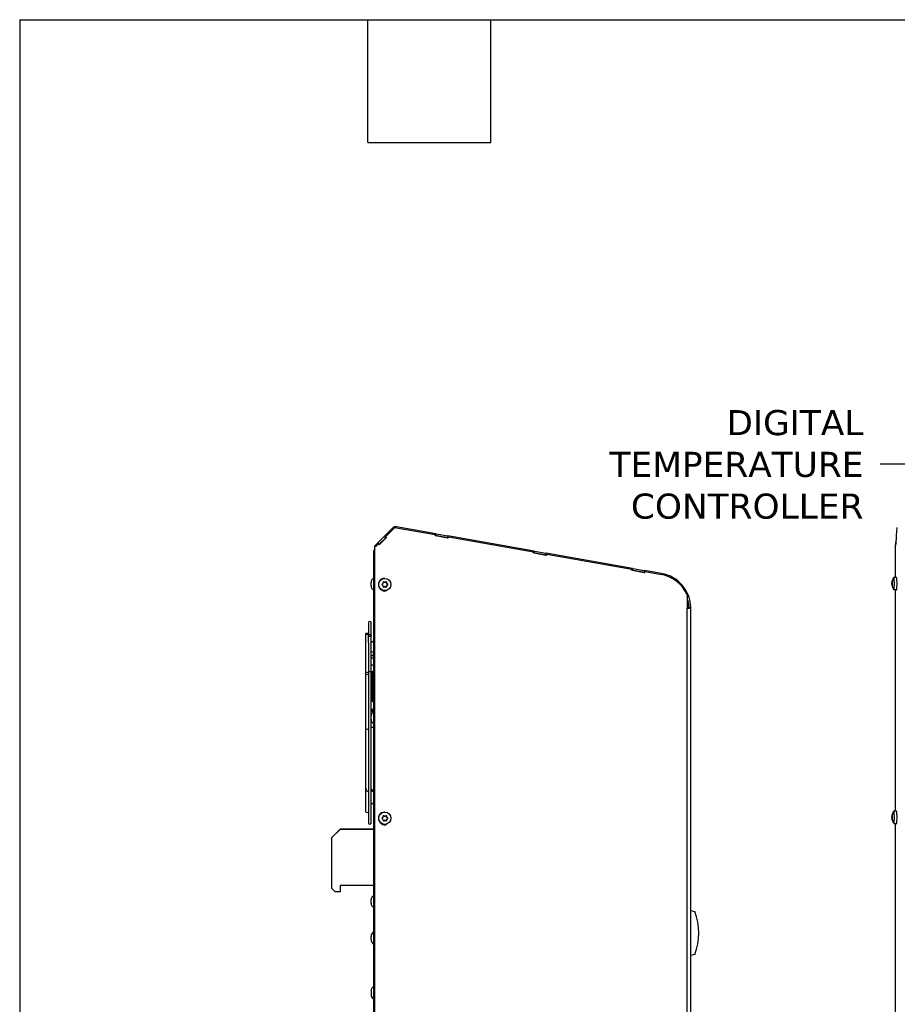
# Model space of a CAD drawing. Header units: inches. Extents: x -1 to 128, y 3 to 101.
# Tile 10 of 17: x -1 to 25, y 72 to 101. Entities that reach past the tile are written whole.
import ezdxf
from ezdxf import colors
from ezdxf.entities.mleader import LeaderData, LeaderLine
from ezdxf.math import Vec2, Vec3

# ---------------------------------------------------------------- set-up
doc = ezdxf.new("R2010")
doc.units = ezdxf.units.IN
doc.header["$LTSCALE"] = 12
doc.header["$MEASUREMENT"] = 0
doc.linetypes.add('SLD-Solid', pattern=[0])
doc.layers.add('DIMENSIONS', color=140, linetype='SLD-Solid', lineweight=25)
doc.layers.add('TEXT', color=140, linetype='SLD-Solid', lineweight=25)
doc.styles.get("Standard").update_dxf_attribs({"font": 'verdana.ttf'})

msp = doc.modelspace()

# ---------------------------------------------------------------- linework, layer by layer
for p, q in [((9.93449, 85.98223), (9.67654, 85.72428)), ((9.71356, 85.71858), (9.95613, 85.96115)), ((9.71862, 85.71858), (9.96119, 85.96115)), ((9.95613, 85.96115), (9.96119, 85.96115)), ((10.02166, 85.98622), (10.01661, 85.98622)), ((10.03649, 85.98493), (11.20391, 85.77908)), ((11.22356, 85.80516), (10.03666, 86.01445)), ((11.21356, 85.74803), (11.22356, 85.80516)), ((11.21668, 85.74748), (11.22675, 85.8046)), ((11.22356, 85.80516), (11.22675, 85.8046)), ((11.22675, 85.8046), (11.57997, 85.74232)), ((25.01301, 85.74959), (25.03423, 85.99216)), ((9.48122, 85.52895), (9.39505, 85.44279)), ((9.41899, 85.424), (9.50184, 85.50685)), ((9.42151, 85.42147), (9.50689, 85.50685)), ((9.48122, 85.52895), (9.48246, 85.5302)), ((9.48122, 85.52895), (9.50315, 85.50685)), ((9.48246, 85.5302), (9.67654, 85.72428)), ((9.48246, 85.5302), (9.5058, 85.50685)), ((9.50184, 85.50685), (9.50689, 85.50685)), ((9.50689, 85.50685), (9.52939, 85.48418)), ((9.52395, 85.48966), (9.71755, 85.68327)), ((9.52674, 85.48684), (9.73593, 85.69603)), ((9.52687, 85.48671), (9.73606, 85.6959)), ((9.52939, 85.48418), (9.74112, 85.6959)), ((9.67654, 85.72428), (9.71755, 85.68327)), ((9.73606, 85.6959), (9.71356, 85.71858)), ((9.71356, 85.71858), (9.71862, 85.71858)), ((9.71755, 85.68327), (9.73314, 85.69885)), ((9.74112, 85.6959), (9.71862, 85.71858)), ((9.73606, 85.6959), (9.74112, 85.6959)), ((11.19857, 85.74854), (11.20391, 85.77908)), ((11.59104, 85.67934), (11.19857, 85.74854)), ((11.19893, 85.75061), (11.21356, 85.74803)), ((11.21356, 85.74803), (11.21668, 85.74748)), ((11.21668, 85.74748), (11.5699, 85.6852)), ((11.5699, 85.6852), (11.57997, 85.74232)), ((11.5699, 85.6852), (11.58649, 85.68228)), ((14.16708, 85.28614), (11.57997, 85.74232)), ((11.59132, 85.70987), (11.58613, 85.68021)), ((11.59638, 85.70987), (11.59104, 85.67934)), ((11.59132, 85.70987), (11.59638, 85.70987)), ((11.59638, 85.70987), (14.14743, 85.26006)), ((24.98701, 85.45249), (24.99448, 85.53787)), ((24.99843, 85.53787), (24.99448, 85.53787)), ((24.99448, 85.53787), (24.99645, 85.5152)), ((24.99645, 85.5152), (25.01498, 85.72692)), ((25.01498, 85.72692), (25.01301, 85.74959)), ((9.36205, 49.01629), (9.36205, 85.28529)), ((9.36205, 85.28529), (9.39, 85.28529)), ((9.38812, 85.34822), (9.36883, 85.31935)), ((9.39, 85.31058), (9.36883, 85.31935)), ((9.38812, 85.34822), (9.39, 85.3501)), ((9.39, 85.34634), (9.38812, 85.34822)), ((9.39, 48.33529), (9.39, 85.44279)), ((9.39, 85.44279), (9.39505, 85.44279)), ((9.39505, 48.33529), (9.39505, 85.44279)), ((9.39505, 85.44279), (9.40011, 85.44279)), ((9.40015, 85.44284), (9.42151, 85.42147)), ((14.14209, 85.22952), (14.14743, 85.26006)), ((14.53455, 85.16032), (14.14209, 85.22952)), ((14.14245, 85.23159), (14.15708, 85.22901)), ((14.15708, 85.22901), (14.16708, 85.28614)), ((14.15708, 85.22901), (14.16019, 85.22846)), ((14.16019, 85.22846), (14.17026, 85.28558)), ((14.16019, 85.22846), (14.51342, 85.16618)), ((14.16708, 85.28614), (14.17026, 85.28558)), ((14.17026, 85.28558), (14.52349, 85.2233)), ((14.51342, 85.16618), (14.52349, 85.2233)), ((17.1106, 84.76712), (14.52349, 85.2233)), ((24.9847, 84.49931), (24.9847, 85.47381)), ((24.9847, 85.47381), (24.98514, 85.47381)), ((24.98514, 85.47385), (24.98701, 85.45249)), ((24.98514, 85.47381), (24.99017, 85.47381)), ((14.51342, 85.16618), (14.53001, 85.16325)), ((14.53484, 85.19085), (14.52965, 85.16118)), ((14.5399, 85.19085), (14.53455, 85.16032)), ((14.53484, 85.19085), (14.5399, 85.19085)), ((14.5399, 85.19085), (17.09095, 84.74103)), ((17.0856, 84.7105), (17.09095, 84.74103)), ((17.47807, 84.6413), (17.0856, 84.7105)), ((17.08596, 84.71257), (17.1006, 84.70999)), ((17.1006, 84.70999), (17.1106, 84.76712)), ((17.1006, 84.70999), (17.10371, 84.70944)), ((17.10371, 84.70944), (17.11378, 84.76656)), ((17.10371, 84.70944), (17.45693, 84.64716)), ((17.1106, 84.76712), (17.11378, 84.76656)), ((17.11378, 84.76656), (17.467, 84.70428)), ((17.45693, 84.64716), (17.467, 84.70428)), ((17.45693, 84.64716), (17.47353, 84.64423)), ((17.97777, 84.61421), (17.467, 84.70428)), ((17.47836, 84.67183), (17.47317, 84.64216)), ((17.48341, 84.67183), (17.47807, 84.6413)), ((17.47836, 84.67183), (17.48341, 84.67183)), ((17.48341, 84.67183), (17.9714, 84.58579)), ((9.28205, 84.24788), (9.28205, 84.34188)), ((9.67415, 84.35305), (9.65814, 84.36218)), ((9.66867, 84.36218), (9.65814, 84.36218)), ((9.68497, 84.35305), (9.67415, 84.35305)), ((9.69019, 84.46829), (9.68321, 84.46829)), ((9.6835, 84.35057), (9.69437, 84.35057)), ((9.73758, 84.32781), (9.73745, 84.3463)), ((9.74798, 84.3463), (9.73745, 84.3463)), ((9.7484, 84.32781), (9.73758, 84.32781)), ((24.87076, 84.34155), (24.88167, 84.34155)), ((24.87158, 84.35807), (24.88093, 84.35807)), ((24.87262, 84.3322), (24.88692, 84.3322)), ((24.87482, 84.37656), (24.88407, 84.37656)), ((24.87561, 84.38159), (24.88497, 84.38159)), ((24.8771, 84.3842), (24.88537, 84.3842)), ((24.88174, 84.39356), (24.88566, 84.39356)), ((25.00991, 84.49931), (24.93021, 84.49931)), ((9.65921, 84.20804), (9.6751, 84.21739)), ((9.68591, 84.21739), (9.6751, 84.21739)), ((9.68321, 84.10229), (9.69019, 84.10229)), ((9.69555, 84.22), (9.68467, 84.22)), ((9.7383, 84.22504), (9.73817, 84.24352)), ((9.74898, 84.24352), (9.73817, 84.24352)), ((9.74883, 84.22504), (9.7383, 84.22504)), ((9.76317, 84.30229), (9.74716, 84.31142)), ((9.75798, 84.31142), (9.74716, 84.31142)), ((9.74752, 84.26004), (9.7634, 84.2694)), ((9.75833, 84.26004), (9.74752, 84.26004)), ((9.77371, 84.30229), (9.76317, 84.30229)), ((9.77393, 84.2694), (9.7634, 84.2694)), ((24.8708, 84.29018), (24.88163, 84.29018)), ((24.87163, 84.27379), (24.88076, 84.27379)), ((24.87264, 84.29931), (24.88589, 84.29931)), ((24.87489, 84.2553), (24.88443, 84.2553)), ((24.88518, 84.25102), (24.87571, 84.25102)), ((24.87718, 84.24854), (24.88551, 84.24854)), ((24.88183, 84.23941), (24.88569, 84.23941)), ((24.93021, 84.13331), (25.00991, 84.13331)), ((24.9847, 77.49931), (24.9847, 84.13331)), ((18.74111, 83.96611), (18.74111, 83.57229)), ((18.74111, 83.57229), (18.74616, 83.57229)), ((18.74616, 48.33529), (18.74616, 83.57229)), ((18.74616, 83.57229), (18.85205, 83.57229)), ((18.79385, 83.59229), (18.85184, 83.59345)), ((18.85205, 48.33529), (18.85205, 83.57229)), ((9.20705, 83.14529), (9.20705, 82.81302)), ((9.27905, 82.75841), (9.27905, 83.14529)), ((9.11805, 82.80837), (9.11805, 81.6304)), ((9.20705, 82.80373), (9.20705, 82.79287)), ((9.20705, 82.79287), (9.20705, 82.75846)), ((9.20805, 82.54829), (9.20805, 82.75293)), ((9.27905, 81.66476), (9.27905, 82.75841)), ((9.20705, 82.53685), (9.20705, 81.66747)), ((9.36205, 82.40489), (9.36185, 82.40489)), ((9.36185, 82.37436), (9.36205, 82.37436)), ((9.36205, 82.07576), (9.27905, 82.07576)), ((9.20705, 81.66476), (9.20705, 81.63237)), ((9.27905, 81.87676), (9.36205, 81.87676)), ((9.27905, 78.06323), (9.27905, 81.66476)), ((9.32705, 81.68489), (9.28305, 81.57039)), ((9.32705, 80.77889), (9.32705, 81.68489)), ((9.36205, 81.68489), (9.32705, 81.68489)), ((9.11805, 81.62092), (9.11805, 79.92772)), ((9.20705, 81.60855), (9.20705, 77.14729)), ((9.20805, 81.60965), (9.20805, 81.62092)), ((9.28305, 80.89339), (9.28305, 81.57039)), ((9.28305, 80.89339), (9.32705, 80.77889)), ((9.36205, 80.53889), (9.27905, 80.53889)), ((9.27905, 80.50836), (9.36205, 80.50836)), ((9.27905, 80.49876), (9.36205, 80.49876)), ((9.32705, 80.77889), (9.36205, 80.77889)), ((9.35988, 80.48107), (9.27905, 80.48107)), ((9.27905, 80.40463), (9.29458, 80.40463)), ((9.29003, 80.39232), (9.27905, 80.39232)), ((9.28656, 80.20976), (9.27905, 80.20976)), ((9.28205, 80.24788), (9.28205, 80.34188)), ((9.27905, 80.01076), (9.36205, 80.01076)), ((9.11805, 78.39093), (9.11805, 77.4842)), ((9.27185, 78.043), (9.27185, 77.77176)), ((9.27905, 77.14729), (9.27905, 77.74609)), ((9.67415, 77.35305), (9.65814, 77.36218)), ((9.66867, 77.36218), (9.65814, 77.36218)), ((9.68497, 77.35305), (9.67415, 77.35305)), ((9.69019, 77.46829), (9.68321, 77.46829)), ((9.6835, 77.35057), (9.69437, 77.35057)), ((9.73758, 77.32781), (9.73745, 77.3463)), ((9.74798, 77.3463), (9.73745, 77.3463)), ((9.7484, 77.32781), (9.73758, 77.32781)), ((9.7383, 77.22504), (9.73817, 77.24352)), ((9.74898, 77.24352), (9.73817, 77.24352)), ((9.76317, 77.30229), (9.74716, 77.31142)), ((9.75798, 77.31142), (9.74716, 77.31142)), ((9.74752, 77.26004), (9.7634, 77.2694)), ((9.75833, 77.26004), (9.74752, 77.26004)), ((9.77371, 77.30229), (9.76317, 77.30229)), ((9.77393, 77.2694), (9.7634, 77.2694)), ((24.87076, 77.34155), (24.88167, 77.34155)), ((24.8708, 77.29018), (24.88163, 77.29018)), ((24.87158, 77.35807), (24.88093, 77.35807)), ((24.87163, 77.27379), (24.88076, 77.27379)), ((24.87262, 77.3322), (24.88692, 77.3322)), ((24.87264, 77.29931), (24.88589, 77.29931)), ((24.87482, 77.37656), (24.88407, 77.37656)), ((24.87489, 77.2553), (24.88443, 77.2553)), ((24.87561, 77.38159), (24.88497, 77.38159)), ((24.88518, 77.25102), (24.87571, 77.25102)), ((24.8771, 77.3842), (24.88537, 77.3842)), ((24.87718, 77.24854), (24.88551, 77.24854)), ((24.88174, 77.39356), (24.88566, 77.39356)), ((25.00991, 77.49931), (24.93021, 77.49931)), ((8.10805, 76.71288), (8.35805, 76.96288)), ((8.10805, 76.70797), (8.36232, 76.96223)), ((9.36205, 76.96288), (8.35805, 76.96288)), ((8.36232, 76.96223), (9.36205, 76.96223)), ((9.65921, 77.20804), (9.6751, 77.21739)), ((9.68591, 77.21739), (9.6751, 77.21739)), ((9.68321, 77.10229), (9.69019, 77.10229)), ((9.69555, 77.22), (9.68467, 77.22)), ((9.74883, 77.22504), (9.7383, 77.22504)), ((24.88183, 77.23941), (24.88569, 77.23941)), ((24.93021, 77.13331), (25.00991, 77.13331)), ((24.9847, 71.30441), (24.9847, 77.13331)), ((8.10805, 75.18322), (8.10805, 76.71288)), ((8.10805, 75.18309), (8.10805, 76.70797)), ((8.10805, 75.18321), (8.10805, 75.18322)), ((8.20805, 75.08309), (8.10805, 75.18309)), ((9.36205, 75.27059), (8.35805, 75.27059)), ((8.35805, 75.27059), (8.35805, 75.08309)), ((8.35805, 75.08309), (8.20805, 75.08309)), ((9.28205, 74.74788), (9.28205, 74.84188)), ((18.85205, 74.52285), (18.97205, 74.4907)), ((9.28205, 73.65438), (9.28205, 73.74838)), ((18.97205, 73.21125), (18.85205, 73.1791)), ((9.28205, 72.11629), (9.28205, 72.02229)), ((9.28205, 72.02229), (9.28205, 72.0033))]:
    msp.add_line(p, q)
for centre, radius, start, end in [((10.01652, 85.90021), 0.116, 80, 135), ((9.45105, 85.28529), 0.089, 157.5, 180), ((17.79405, 83.57229), 1.058, 1.145992, 80), ((9.44543, 84.34188), 0.16338, 120.686059, 180), ((9.62216, 84.32671), 0.01866, 299.926488, 1.062021), ((9.65923, 84.3459), 0.01882, 59.904731, 181.087192), ((9.69432, 84.36943), 0.01886, 240.286774, 300.517346), ((9.72898, 84.34606), 0.01901, 0.703456, 119.909789), ((9.76777, 84.32814), 0.01938, 180.979027, 239.631525), ((24.94149, 84.34633), 0.07088, 170.465111, 183.866057), ((24.78434, 84.3157), 0.08981, 349.484664, 10.585154), ((25.16838, 84.31631), 0.30107, 142.854325, 165.277309), ((24.91431, 84.35232), 0.03395, 168.940952, 196.913595), ((24.84612, 84.31684), 0.04359, 337.870732, 22.199087), ((9.44543, 84.24788), 0.16338, 180, 239.313941), ((9.6246, 84.2848), 0.01884, 119.590991, 241.207021), ((9.62275, 84.24285), 0.01866, 359.739555, 60.870997), ((9.66008, 84.22419), 0.01882, 179.722499, 300.890746), ((9.69549, 84.20114), 0.01887, 60.296132, 120.507988), ((9.72981, 84.22501), 0.01901, 240.908652, 0.083271), ((9.76837, 84.24346), 0.01938, 121.175202, 179.813307), ((9.76387, 84.28577), 0.01922, 301.576527, 59.221485), ((24.94064, 84.28553), 0.07, 176.196512, 189.658034), ((25.16838, 84.31631), 0.30107, 194.913513, 217.145675), ((24.91499, 84.28114), 0.03458, 163.328327, 191.002841), ((17.79405, 83.57229), 1, 1.145992, 18.727723), ((17.79405, 83.57229), 1, 0, 1.145992), ((17.79405, 83.57229), 1.058, 0, 1.145992), ((9.24305, 83.14529), 0.036, 0, 180), ((9.44543, 80.34188), 0.16338, 120.686059, 180), ((9.44543, 80.24788), 0.16338, 180, 239.313941), ((9.31685, 77.77101), 0.04504, 177.526118, 2.473882), ((9.6246, 77.2848), 0.01884, 119.590991, 241.207021), ((9.62216, 77.32671), 0.01866, 299.926488, 1.062021), ((9.62275, 77.24285), 0.01866, 359.739555, 60.870997), ((9.65923, 77.3459), 0.01882, 59.904731, 181.087192), ((9.69432, 77.36943), 0.01886, 240.286774, 300.517346), ((9.72898, 77.34606), 0.01901, 0.703456, 119.909789), ((9.76777, 77.32814), 0.01938, 180.979027, 239.631525), ((9.76837, 77.24346), 0.01938, 121.175202, 179.813307), ((9.76387, 77.28577), 0.01922, 301.576527, 59.221485), ((24.94149, 77.34633), 0.07088, 170.465111, 183.866057), ((24.94064, 77.28553), 0.07, 176.196512, 189.658034), ((24.78434, 77.3157), 0.08981, 349.484664, 10.585154), ((25.16838, 77.31631), 0.30107, 142.854325, 165.277309), ((24.91431, 77.35232), 0.03395, 168.940952, 196.913595), ((24.91499, 77.28114), 0.03458, 163.328327, 191.002841), ((24.84612, 77.31684), 0.04359, 337.870732, 22.199087), ((9.24305, 77.14729), 0.036, 180, 0), ((9.66008, 77.22419), 0.01882, 179.722499, 300.890746), ((9.69549, 77.20114), 0.01887, 60.296132, 120.507988), ((9.72981, 77.22501), 0.01901, 240.908652, 0.083271), ((25.16838, 77.31631), 0.30107, 194.913513, 217.145675), ((9.44543, 74.84188), 0.16338, 120.686059, 180), ((9.44543, 74.74788), 0.16338, 180, 239.313941), ((17.34317, 73.85098), 1.75, 338.558263, 21.441737), ((9.44543, 73.74838), 0.16338, 120.686059, 180), ((9.44543, 73.65438), 0.16338, 180, 239.313941), ((9.44543, 72.11629), 0.16338, 120.686059, 180), ((9.44543, 72.02229), 0.16338, 180, 239.313941), ((9.44543, 72.0033), 0.16338, 180, 239.313941)]:
    msp.add_arc(centre, radius, start, end)
for centre, major_axis, ratio, start_param, end_param in [((10.01661, 85.90021), (0, -0.08601), 0.9961947, 3.14159265, 3.92508454), ((10.02166, 85.90021), (0, -0.08601), 0.9961947, 2.96771055, 3.92508454), ((9.68321, 84.28529), (0, -0.183), 0.9961947, 3.14159265, 6.28318531), ((9.61556, 84.28491), (-0.00208, 0.29618), 0.08715361, -1.42863949, -1.36524614), ((9.64879, 84.34567), (0, -0.01899), 0.9961947, 2.62498445, 2.87812341), ((9.69592, 84.33224), (-0.25778, 0.14588), 0.04304917, -1.50395302, -1.44055967), ((9.6835, 84.36957), (0, 0.019), 0.9961947, 2.62498445, 3.14159265), ((9.64213, 84.33186), (0.25572, 0.14946), 0.04410444, -1.35271088, -1.28931753), ((9.71854, 84.34616), (0, -0.01899), 0.9961947, 1.57778689, 2.86193309), ((9.75651, 84.32794), (0, -0.019), 0.9961947, 4.71937955, 5.7665771), ((9.72314, 84.28567), (-0.00208, 0.29618), 0.08715361, -1.42863949, -1.36524614), ((17.79405, 83.57229), (0, 1.02901), 0.9961947, 5.10511993, 6.1093032), ((25.166, 84.36288), (-0.2958, -0.01513), 0.5041161, 0.04167911, 0.10507246), ((25.16367, 84.31593), (-0.02368, 0.29524), 0.99617036, 1.28490202, 1.34829537), ((25.1707, 84.36326), (-0.29583, 0.01465), 0.49205426, 6.17730558, 6.24069893), ((25.166, 84.36288), (-0.2958, -0.01513), 0.5041161, -0.30725109, -0.24385774), ((25.17308, 84.31668), (-0.02368, 0.29524), 0.99617036, 1.28490203, 1.34829538), ((25.1707, 84.36326), (-0.29583, 0.01465), 0.49205426, 0.24305047, 0.30644382), ((24.93021, 84.31631), (0, 0.183), 0.08715574, 0, 0.11454618), ((24.93021, 84.31631), (0, 0.183), 0.08715574, 3.02704648, 6.28318531), ((25.00991, 84.31631), (0, 0.183), 0.08715574, 3.14159265, 6.28318531), ((9.67965, 84.18529), (0, 0.1), 0.9961947, 2.27384944, 3.87935415), ((9.64213, 84.33186), (-0.25572, -0.14946), 0.04410444, 1.43995157, 1.50334492), ((9.64278, 84.23834), (-0.25778, 0.14588), 0.04304917, -1.50395302, -1.44055967), ((9.61556, 84.28491), (0.00208, -0.29618), 0.08715361, 1.36402296, 1.42741631), ((9.69657, 84.23872), (-0.25572, -0.14946), 0.04410444, 1.43995157, 1.50334492), ((9.68467, 84.201), (0, -0.019), 0.9961947, 3.14159265, 3.672182), ((9.6746, 84.18529), (0, 0.1), 0.9961947, 3.16696706, 3.8439896), ((9.64278, 84.23834), (0.25778, -0.14588), 0.04304917, 1.28870944, 1.35210279), ((9.71938, 84.2249), (0, 0.01899), 0.9961947, 3.44235134, 4.71937955), ((9.75709, 84.24366), (0, -0.019), 0.9961947, 3.672182, 4.71937955), ((9.72314, 84.28567), (0.00208, -0.29618), 0.08715361, 1.36402296, 1.42741631), ((9.69592, 84.33224), (0.25778, -0.14588), 0.04304917, 1.28870944, 1.35210279), ((9.69657, 84.23872), (0.25572, 0.14946), 0.04410444, -1.35271088, -1.28931754), ((9.75383, 84.28578), (0, -0.01899), 0.9961947, 0.53058934, 2.62498445), ((25.16605, 84.26936), (-0.29583, 0.01465), 0.49205426, 6.17730558, 6.24069893), ((25.16367, 84.31593), (0.02368, -0.29524), 0.99617036, 4.77542487, 4.83881822), ((25.17076, 84.26974), (-0.2958, -0.01513), 0.5041161, 0.04167911, 0.10507246), ((25.16605, 84.26936), (-0.29583, 0.01465), 0.49205426, 0.24305047, 0.30644382), ((25.17308, 84.31668), (0.02368, -0.29524), 0.99617036, 4.77542488, 4.83881823), ((25.17076, 84.26974), (-0.2958, -0.01513), 0.5041161, -0.30725109, -0.24385774), ((25.0096, 84.21631), (0, 0.1), 0.08715574, 2.54990401, 3.93788836), ((9.31685, 82.23319), (0.045, 0), 0.71322639, 0, 2.56807955), ((9.16305, 79.91848), (-0.045, 0), 0.71322639, 3.35280353, 6.28318531), ((9.16305, 79.91848), (-0.045, 0), 0.71322639, 0, 0.00033119), ((9.16305, 77.4842), (-0.045, 0), 0.49245344, 0.00049082, 2.93038177), ((9.68321, 77.28529), (0, -0.183), 0.9961947, 3.14159265, 6.28318531), ((9.64213, 77.33186), (-0.25572, -0.14946), 0.04410444, 1.43995157, 1.50334492), ((9.64278, 77.23834), (-0.25778, 0.14588), 0.04304917, -1.50395302, -1.44055967), ((9.61556, 77.28491), (-0.00208, 0.29618), 0.08715361, -1.42863949, -1.36524614), ((9.61556, 77.28491), (0.00208, -0.29618), 0.08715361, 1.36402296, 1.42741631), ((9.64879, 77.34567), (0, -0.01899), 0.9961947, 2.62498445, 2.87812341), ((9.69592, 77.33224), (-0.25778, 0.14588), 0.04304917, -1.50395302, -1.44055967), ((9.6835, 77.36957), (0, 0.019), 0.9961947, 2.62498445, 3.14159265), ((9.64213, 77.33186), (0.25572, 0.14946), 0.04410444, -1.35271088, -1.28931753), ((9.71854, 77.34616), (0, -0.01899), 0.9961947, 1.57778689, 2.86193309), ((9.75651, 77.32794), (0, -0.019), 0.9961947, 4.71937955, 5.7665771), ((9.75709, 77.24366), (0, -0.019), 0.9961947, 3.672182, 4.71937955), ((9.72314, 77.28567), (-0.00208, 0.29618), 0.08715361, -1.42863949, -1.36524614), ((9.72314, 77.28567), (0.00208, -0.29618), 0.08715361, 1.36402296, 1.42741631), ((9.69592, 77.33224), (0.25778, -0.14588), 0.04304917, 1.28870944, 1.35210279), ((9.69657, 77.23872), (0.25572, 0.14946), 0.04410444, -1.35271088, -1.28931754), ((9.75383, 77.28578), (0, -0.01899), 0.9961947, 0.53058934, 2.62498445), ((25.166, 77.36288), (-0.2958, -0.01513), 0.5041161, 0.04167911, 0.10507246), ((25.16605, 77.26936), (-0.29583, 0.01465), 0.49205426, 6.17730558, 6.24069893), ((25.16367, 77.31593), (-0.02368, 0.29524), 0.99617036, 1.28490203, 1.34829538), ((25.16367, 77.31593), (0.02368, -0.29524), 0.99617036, 4.77542488, 4.83881823), ((25.1707, 77.36326), (-0.29583, 0.01465), 0.49205426, 6.17730558, 6.24069893), ((25.17076, 77.26974), (-0.2958, -0.01513), 0.5041161, 0.04167911, 0.10507246), ((25.166, 77.36288), (-0.2958, -0.01513), 0.5041161, -0.30725109, -0.24385774), ((25.16605, 77.26936), (-0.29583, 0.01465), 0.49205426, 0.24305047, 0.30644382), ((25.17308, 77.31668), (-0.02368, 0.29524), 0.99617036, 1.28490203, 1.34829538), ((25.17308, 77.31668), (0.02368, -0.29524), 0.99617036, 4.77542488, 4.83881823), ((25.1707, 77.36326), (-0.29583, 0.01465), 0.49205426, 0.24305047, 0.30644382), ((25.17076, 77.26974), (-0.2958, -0.01513), 0.5041161, -0.30725109, -0.24385774), ((24.93021, 77.31631), (0, 0.183), 0.08715574, 0, 0.11454618), ((24.93021, 77.31631), (0, 0.183), 0.08715574, 3.02704648, 6.28318531), ((25.00991, 77.31631), (0, 0.183), 0.08715574, 3.14159265, 6.28318531), ((9.67965, 77.18529), (0, 0.1), 0.9961947, 2.27384944, 3.87935415), ((9.69657, 77.23872), (-0.25572, -0.14946), 0.04410444, 1.43995157, 1.50334492), ((9.68467, 77.201), (0, -0.019), 0.9961947, 3.14159265, 3.672182), ((9.6746, 77.18529), (0, 0.1), 0.9961947, 3.1669671, 3.8439896), ((9.64278, 77.23834), (0.25778, -0.14588), 0.04304917, 1.28870944, 1.35210279), ((9.71938, 77.2249), (0, 0.01899), 0.9961947, 3.44235134, 4.71937955), ((25.0096, 77.21631), (0, 0.1), 0.08715574, 2.54990401, 3.93789751)]:
    msp.add_ellipse(centre, major_axis=major_axis, ratio=ratio, start_param=start_param, end_param=end_param)
for centre, major_axis, ratio in [((9.69019, 84.28529), (0, 0.183), 0.9961947), ((9.16305, 82.80837), (-0.045, 0), 0.49245344), ((9.16305, 81.62092), (-0.045, 0), 0.86164658), ((9.69019, 77.28529), (0, 0.183), 0.9961947)]:
    msp.add_ellipse(centre, major_axis=major_axis, ratio=ratio)
for points in [[(24.87482, 84.37656), (24.87517, 84.37827), (24.87552, 84.37998), (24.87585, 84.38163)], [(24.8758, 84.25088), (24.87551, 84.25232), (24.8752, 84.25381), (24.87489, 84.2553)], [(24.87482, 77.37656), (24.8752, 77.3784), (24.87557, 77.38023), (24.87592, 77.38198)], [(24.87578, 77.25097), (24.8755, 77.25239), (24.8752, 77.25384), (24.87489, 77.2553)]]:
    msp.add_open_spline(points, degree=3)
for points, knots in [([(24.87545, 84.38407), (24.87522, 84.38243), (24.87526, 84.38157), (24.87583, 84.38161), (24.87638, 84.38252), (24.8771, 84.3842)], [0, 0, 0, 0, 0.5, 0.5, 1, 1, 1, 1]), ([(24.88174, 84.39356), (24.88267, 84.39523), (24.88354, 84.39613), (24.88492, 84.3962), (24.88543, 84.39535), (24.88594, 84.39204), (24.88593, 84.38962), (24.88542, 84.3839), (24.88492, 84.38062), (24.88423, 84.37731)], [0, 0, 0, 0, 0.25, 0.25, 0.5, 0.5, 0.75, 0.75, 1, 1, 1, 1]), ([(24.87718, 84.24854), (24.87646, 84.25018), (24.87592, 84.25104), (24.87534, 84.251), (24.8753, 84.25009), (24.87553, 84.24841)], [0, 0, 0, 0, 0.5, 0.5, 1, 1, 1, 1]), ([(24.8843, 84.25605), (24.88499, 84.25275), (24.8855, 84.24947), (24.88602, 84.24373), (24.88603, 84.24125), (24.88553, 84.23785), (24.88502, 84.23695), (24.88364, 84.23692), (24.88277, 84.23778), (24.88183, 84.23941)], [0, 0, 0, 0, 0.25, 0.25, 0.5, 0.5, 0.75, 0.75, 1, 1, 1, 1]), ([(9.26422, 82.73309), (9.26804, 82.7355), (9.27455, 82.74165), (9.27954, 82.75342), (9.27897, 82.76594), (9.27294, 82.77733), (9.26236, 82.78584), (9.24884, 82.79019), (9.23444, 82.7897), (9.22135, 82.78445), (9.21157, 82.77525), (9.20658, 82.76349), (9.20713, 82.75096), (9.21315, 82.73956), (9.22373, 82.73104), (9.23725, 82.72668), (9.25164, 82.72721), (9.26039, 82.73068), (9.26422, 82.73309)], [0, 0, 0, 0, 0.06253757, 0.12502034, 0.1874754, 0.24992906, 0.31240763, 0.37493808, 0.43748216, 0.49996943, 0.56242616, 0.62487874, 0.68735342, 0.74987706, 0.81242611, 0.87491818, 0.93728931, 1, 1, 1, 1]), ([(9.20758, 82.78683), (9.20745, 82.78791), (9.20717, 82.79026), (9.20699, 82.79373), (9.20718, 82.79635), (9.20759, 82.79772), (9.20796, 82.79773), (9.20805, 82.79696), (9.20805, 82.7964)], [0.625122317, 0.625122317, 0.625122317, 0.625122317, 0.686932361, 0.749389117, 0.811883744, 0.874521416, 0.93709193, 1, 1, 1, 1]), ([(9.36185, 82.51646), (9.36151, 82.52379), (9.36042, 82.53529), (9.35173, 82.55142), (9.33811, 82.56228), (9.32497, 82.56639), (9.31413, 82.56671), (9.30568, 82.56543), (9.29694, 82.56228), (9.28846, 82.55688), (9.28252, 82.55063), (9.2796, 82.54619), (9.27872, 82.54467)], [0, 0, 0, 0, 0.148684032, 0.273640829, 0.370739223, 0.466303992, 0.513909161, 0.561009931, 0.614762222, 0.678523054, 0.751160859, 0.787842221, 0.787842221, 0.787842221, 0.787842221]), ([(9.20805, 82.54829), (9.20805, 82.54773), (9.20796, 82.54628), (9.20758, 82.54328), (9.20717, 82.53975), (9.207, 82.53635), (9.20711, 82.53466), (9.2072, 82.53402)], [0, 0, 0, 0, 0.062864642, 0.125128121, 0.187460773, 0.249559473, 0.307735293, 0.307735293, 0.307735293, 0.307735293]), ([(9.28012, 82.13565), (9.28912, 82.13873), (9.3062, 82.14653), (9.32851, 82.16211), (9.34647, 82.18195), (9.35926, 82.20654), (9.36102, 82.22316), (9.36185, 82.23319)], [0.565526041, 0.565526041, 0.565526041, 0.565526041, 0.647286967, 0.7281101, 0.813862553, 0.904547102, 1, 1, 1, 1]), ([(9.20732, 81.66259), (9.20692, 81.66427), (9.20705, 81.66839), (9.21155, 81.67458), (9.22132, 81.67995), (9.2344, 81.68302), (9.24879, 81.68331), (9.26231, 81.68079), (9.27291, 81.67583), (9.27832, 81.66989), (9.27914, 81.66585), (9.27904, 81.66422)], [0.330831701, 0.330831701, 0.330831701, 0.330831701, 0.374938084, 0.437482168, 0.499969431, 0.562426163, 0.624878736, 0.687353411, 0.749877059, 0.812426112, 0.855098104, 0.855098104, 0.855098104, 0.855098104]), ([(9.20805, 81.60538), (9.20805, 81.60435), (9.20796, 81.60249), (9.20758, 81.60061), (9.20717, 81.60015), (9.20699, 81.60122), (9.20719, 81.60378), (9.20757, 81.60694), (9.2078, 81.60915), (9.20788, 81.61015)], [0, 0, 0, 0, 0.062876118, 0.125145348, 0.18746748, 0.249555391, 0.311867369, 0.37459432, 0.428653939, 0.428653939, 0.428653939, 0.428653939]), ([(9.11805, 79.91848), (9.11805, 79.86631), (9.11805, 79.78562), (9.11805, 79.66386), (9.11805, 79.56747), (9.11805, 79.48834), (9.11805, 79.4189), (9.11805, 79.35088), (9.11805, 79.27207), (9.11805, 79.18248), (9.11805, 79.08245), (9.11805, 78.98496), (9.11805, 78.8535), (9.11805, 78.68372), (9.11805, 78.52019), (9.11805, 78.39958), (9.11805, 78.32491), (9.11807, 78.2667), (9.11804, 78.22441), (9.11821, 78.20237), (9.11825, 78.17863), (9.12186, 78.15038), (9.13939, 78.12295), (9.16489, 78.10129), (9.18662, 78.0899), (9.20157, 78.08494), (9.20658, 78.08356)], [0, 0, 0, 0, 0.074269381, 0.136657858, 0.187165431, 0.225867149, 0.260416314, 0.295915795, 0.332365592, 0.383798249, 0.436198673, 0.488967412, 0.5364465, 0.642016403, 0.754810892, 0.792405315, 0.830977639, 0.871398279, 0.884434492, 0.895260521, 0.903914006, 0.917068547, 0.934884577, 0.945267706, 0.957260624, 0.963132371, 0.963132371, 0.963132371, 0.963132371]), ([(9.20718, 78.25237), (9.20715, 78.25221), (9.20704, 78.2515), (9.20704, 78.24989), (9.20716, 78.2483), (9.20721, 78.24775)], [0.600873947, 0.600873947, 0.600873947, 0.600873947, 0.624437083, 0.686818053, 0.718222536, 0.718222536, 0.718222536, 0.718222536]), ([(9.36185, 78.05939), (9.3608, 78.07081), (9.35854, 78.09034), (9.34195, 78.11863), (9.31743, 78.14121), (9.29455, 78.15287), (9.28124, 78.15764), (9.27925, 78.15831)], [0, 0, 0, 0, 0.106588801, 0.213987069, 0.321988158, 0.43092782, 0.449844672, 0.449844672, 0.449844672, 0.449844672]), ([(9.36185, 78.043), (9.36154, 78.0504), (9.36059, 78.06231), (9.35252, 78.07932), (9.34138, 78.0893), (9.33086, 78.09402), (9.32261, 78.09591), (9.31426, 78.09621), (9.30563, 78.0949), (9.29679, 78.09169), (9.28834, 78.0862), (9.28096, 78.0782), (9.27331, 78.06377), (9.27233, 78.05232), (9.27185, 78.043)], [0, 0, 0, 0, 0.13674213, 0.26061605, 0.36613308, 0.41582188, 0.4635052, 0.50906197, 0.55294469, 0.60343946, 0.66524003, 0.73783047, 0.8192793, 1, 1, 1, 1]), ([(24.87545, 77.38407), (24.87522, 77.38243), (24.87526, 77.38157), (24.87583, 77.38161), (24.87638, 77.38252), (24.8771, 77.3842)], [0, 0, 0, 0, 0.5, 0.5, 1, 1, 1, 1]), ([(24.87718, 77.24854), (24.87646, 77.25018), (24.87592, 77.25104), (24.87534, 77.251), (24.8753, 77.25009), (24.87553, 77.24841)], [0, 0, 0, 0, 0.5, 0.5, 1, 1, 1, 1]), ([(24.88174, 77.39356), (24.88267, 77.39523), (24.88354, 77.39613), (24.88492, 77.3962), (24.88543, 77.39535), (24.88594, 77.39204), (24.88593, 77.38962), (24.88542, 77.3839), (24.88492, 77.38062), (24.88423, 77.37731)], [0, 0, 0, 0, 0.25, 0.25, 0.5, 0.5, 0.75, 0.75, 1, 1, 1, 1]), ([(24.8843, 77.25605), (24.88499, 77.25275), (24.8855, 77.24947), (24.88602, 77.24373), (24.88603, 77.24125), (24.88553, 77.23785), (24.88502, 77.23695), (24.88364, 77.23692), (24.88277, 77.23778), (24.88183, 77.23941)], [0, 0, 0, 0, 0.25, 0.25, 0.5, 0.5, 0.75, 0.75, 1, 1, 1, 1])]:
    msp.add_open_spline(points, degree=3, knots=knots)
at = {"layer": 'TEXT'}
for p, q in [((-1.23908, 101.19662), (127.54934, 101.19662)), ((-1.23908, 101.19662), (-1.23908, 3.07211)), ((9.18665, 97.51695), (9.18665, 101.19662)), ((12.86632, 97.51695), (12.86632, 101.19662)), ((9.18665, 97.51695), (12.86632, 97.51695))]:
    msp.add_line(p, q, dxfattribs=at)

# ---------------------------------------------------------------- leaders
at = {"layer": 'DIMENSIONS'}
ml = msp.add_multileader_mtext('Standard', dxfattribs=at)
ml.set_content('DIGITAL\\PTEMPERATURE\\PCONTROLLER', color=256)
ml.set_leader_properties(color=256, linetype='ByLayer', lineweight=-1)
ml.build(insert=Vec2(0, 0))
ml.multileader.update_dxf_attribs({"text_left_attachment_type": 2, "text_right_attachment_type": 2, "dogleg_length": 1, "arrow_head_size": 0.85})
ctx = ml.context
ctx.base_point, ctx.char_height, ctx.arrow_head_size, ctx.landing_gap_size, ctx.plane_origin = Vec3(15.96454, 87.88321), 0.75, 0.85, 0.5, Vec3(30.88962, 74.57073)
ctx.left_attachment, ctx.right_attachment, ctx.text_align_type = 2, 2, 2
notes = []
notes.append((ctx, [(0, (1, 1, 0), (25.52146, 87.88321), (-1, 0), 1, [(0, [(30.88962, 74.57073)], 0, [])])]))
ctx.mtext.insert, ctx.mtext.alignment, ctx.mtext.flow_direction = Vec3(24.02146, 89.50821), 3, 5
for ctx, leaders in notes:
    for number, flags, end, landing, length, lines in leaders:
        leader = LeaderData()
        leader.index, (leader.has_last_leader_line, leader.has_dogleg_vector, leader.attachment_direction) = number, flags
        leader.last_leader_point, leader.dogleg_vector, leader.dogleg_length = Vec3(end), Vec3(landing), length
        for number, points, colour, breaks in lines:
            line = LeaderLine()
            line.index, line.vertices, line.color, line.breaks = number, Vec3.list(points), colors.encode_raw_color(colour), breaks
            leader.lines.append(line)
        ctx.leaders.append(leader)

doc.saveas('drawing.dxf')
